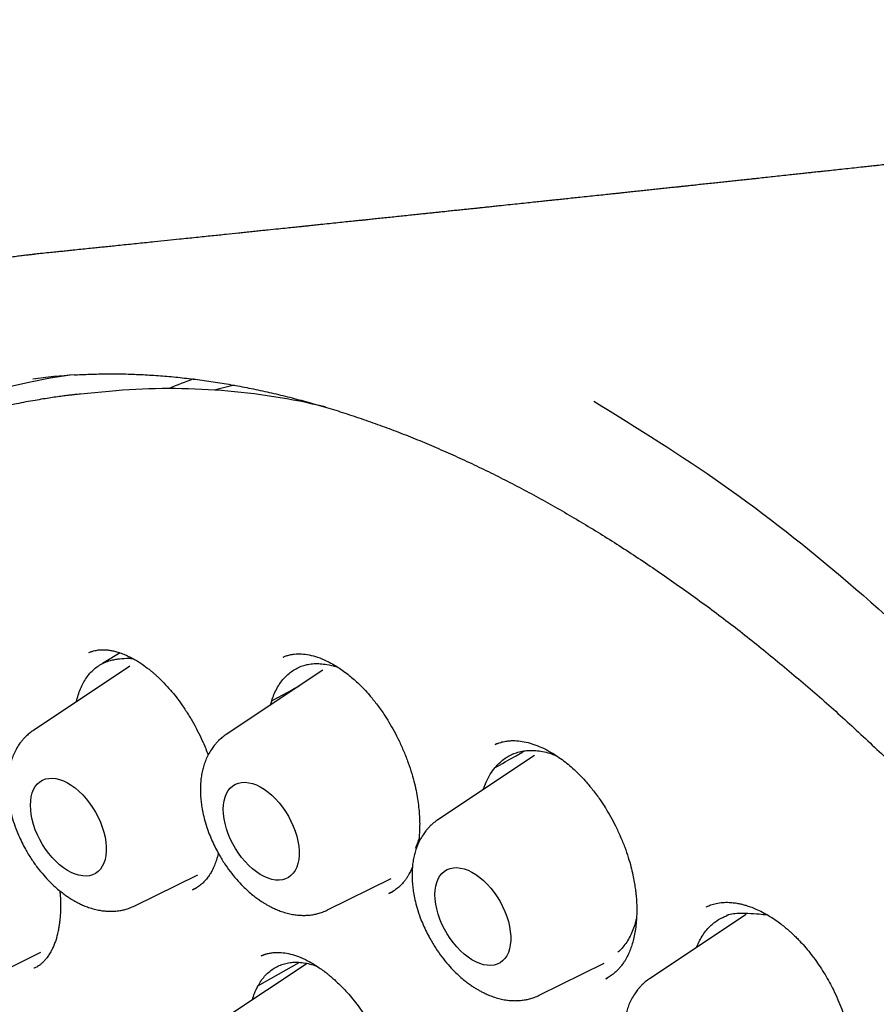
# Model space of a CAD drawing. Header units: millimetres. Extents: x 8 to 897, y 12 to 816.
# Tile 41 of 56: x 829 to 838, y 376 to 387. Entities that reach past the tile are written whole.
import ezdxf

# ---------------------------------------------------------------- set-up
doc = ezdxf.new("R2010")
doc.units = ezdxf.units.MM

msp = doc.modelspace()

# ---------------------------------------------------------------- linework, layer by layer
at = {"color": 7, "linetype": 'Continuous', "lineweight": 30}
for p, q in [((829.368, 382.935), (829.127, 382.908)), ((829.772, 382.971), (829.368, 382.935)), ((829.463, 379.98), (829.466, 379.981)), ((829.821, 379.976), (829.617, 379.857)), ((831.681, 379.927), (831.685, 379.929)), ((829.931, 379.826), (828.828, 379.091)), ((832.133, 379.779), (831.031, 379.045)), ((831.536, 379.381), (831.55, 379.429)), ((834.127, 378.94), (834.102, 378.93)), ((834.551, 378.804), (833.449, 378.07)), ((829.986, 377.086), (830.706, 377.442)), ((832.189, 377.039), (832.916, 377.399)), ((830.647, 377.267), (830.692, 377.291)), ((832.89, 377.225), (832.93, 377.247)), ((836.969, 376.988), (835.867, 376.253)), ((836.75, 376.974), (836.768, 376.985)), ((828.194, 376.2), (828.914, 376.557)), ((831.432, 376.513), (831.435, 376.514)), ((831.48, 376.533), (831.434, 376.514)), ((831.954, 376.428), (831.025, 375.809)), ((831.393, 376.17), (831.864, 376.44)), ((834.607, 376.065), (835.347, 376.431)), ((828.837, 376.375), (828.833, 376.373)), ((835.368, 376.253), (835.386, 376.263))]:
    msp.add_line(p, q, dxfattribs=at)
at = {"color": 7, "linetype": 'Continuous', "lineweight": 30, "flags": 128}
for points in [[(831.121, 383.038), (830.937, 382.991), (830.895, 382.98)], [(828.794, 378.235), (828.797, 378.285), (828.803, 378.332), (828.815, 378.376), (828.83, 378.415), (828.85, 378.449), (828.874, 378.479), (828.902, 378.503), (828.933, 378.522), (828.968, 378.536), (829.005, 378.543), (829.044, 378.545), (829.085, 378.54), (829.128, 378.53), (829.172, 378.514), (829.216, 378.492), (829.261, 378.465), (829.305, 378.433), (829.349, 378.396), (829.391, 378.355), (829.431, 378.309), (829.47, 378.261), (829.505, 378.209), (829.538, 378.155), (829.567, 378.1), (829.593, 378.043), (829.615, 377.985), (829.633, 377.928), (829.647, 377.871), (829.656, 377.815), (829.66, 377.761), (829.66, 377.71), (829.656, 377.661), (829.647, 377.616), (829.633, 377.574), (829.615, 377.538), (829.593, 377.505), (829.567, 377.478), (829.538, 377.457), (829.505, 377.441), (829.47, 377.43), (829.431, 377.426), (829.391, 377.427), (829.349, 377.435), (829.305, 377.448), (829.261, 377.467), (829.216, 377.491), (829.172, 377.521), (829.128, 377.556), (829.085, 377.595), (829.044, 377.638), (829.005, 377.685), (828.968, 377.735), (828.933, 377.788), (828.902, 377.843), (828.874, 377.899), (828.85, 377.956), (828.83, 378.014), (828.815, 378.071), (828.803, 378.128), (828.797, 378.183), (828.794, 378.235)], [(830.997, 378.189), (830.999, 378.239), (831.006, 378.286), (831.018, 378.329), (831.033, 378.368), (831.053, 378.403), (831.077, 378.432), (831.105, 378.457), (831.136, 378.476), (831.17, 378.489), (831.207, 378.496), (831.247, 378.498), (831.288, 378.493), (831.331, 378.483), (831.375, 378.467), (831.419, 378.445), (831.464, 378.418), (831.508, 378.386), (831.552, 378.349), (831.594, 378.308), (831.634, 378.263), (831.672, 378.214), (831.708, 378.163), (831.741, 378.109), (831.77, 378.053), (831.796, 377.996), (831.818, 377.938), (831.836, 377.881), (831.85, 377.824), (831.859, 377.768), (831.863, 377.714), (831.863, 377.663), (831.859, 377.614), (831.85, 377.569), (831.836, 377.528), (831.818, 377.491), (831.796, 377.459), (831.77, 377.432), (831.741, 377.41), (831.708, 377.394), (831.672, 377.384), (831.634, 377.379), (831.594, 377.381), (831.552, 377.388), (831.508, 377.401), (831.464, 377.42), (831.419, 377.445), (831.375, 377.474), (831.331, 377.509), (831.288, 377.548), (831.247, 377.591), (831.207, 377.638), (831.17, 377.688), (831.136, 377.741), (831.105, 377.796), (831.077, 377.852), (831.053, 377.91), (831.033, 377.967), (831.018, 378.025), (831.006, 378.081), (830.999, 378.136), (830.997, 378.189)], [(833.415, 377.214), (833.417, 377.264), (833.424, 377.311), (833.435, 377.354), (833.451, 377.393), (833.471, 377.428), (833.495, 377.457), (833.523, 377.482), (833.554, 377.501), (833.588, 377.514), (833.625, 377.521), (833.665, 377.523), (833.706, 377.518), (833.749, 377.508), (833.793, 377.492), (833.837, 377.47), (833.882, 377.443), (833.926, 377.411), (833.969, 377.374), (834.012, 377.333), (834.052, 377.288), (834.09, 377.239), (834.126, 377.188), (834.159, 377.134), (834.188, 377.078), (834.214, 377.021), (834.236, 376.964), (834.254, 376.906), (834.267, 376.849), (834.276, 376.793), (834.281, 376.739), (834.281, 376.688), (834.276, 376.639), (834.267, 376.594), (834.254, 376.553), (834.236, 376.516), (834.214, 376.484), (834.188, 376.457), (834.159, 376.435), (834.126, 376.419), (834.09, 376.409), (834.052, 376.404), (834.012, 376.406), (833.969, 376.413), (833.926, 376.426), (833.882, 376.445), (833.837, 376.47), (833.793, 376.499), (833.749, 376.534), (833.706, 376.573), (833.665, 376.616), (833.625, 376.663), (833.588, 376.713), (833.554, 376.766), (833.523, 376.821), (833.495, 376.878), (833.471, 376.935), (833.451, 376.992), (833.435, 377.05), (833.424, 377.106), (833.417, 377.161), (833.415, 377.214)]]:
    msp.add_lwpolyline(points, dxfattribs=at)
at = {"color": 7, "linetype": 'Continuous', "lineweight": 30}
for centre, radius, start, end in [((830.044, 377.132), 6.07, 97.5199, 165.505), ((829.7, 376.599), 6.566, 93.4787, 97.6851), ((832.404, 378.221), 5.189, 109.6674, 112.9773), ((830.39, 375.383), 7.614, 76.52, 94.6583)]:
    msp.add_arc(centre, radius, start, end, dxfattribs=at)
for points, knots in [([(852.54, 387.213), (852.534, 387.212), (852.502, 387.208), (852.444, 387.201), (852.365, 387.19), (852.29, 387.18), (852.221, 387.172), (852.164, 387.164), (852.115, 387.158), (852.07, 387.152), (852.013, 387.145), (851.939, 387.135), (851.851, 387.124), (851.759, 387.112), (851.669, 387.1), (851.58, 387.089), (851.473, 387.075), (851.354, 387.06), (851.248, 387.046), (851.175, 387.037), (851.124, 387.03), (851.065, 387.023), (850.987, 387.013), (850.899, 387.002), (850.809, 386.99), (850.735, 386.981), (850.674, 386.973), (850.621, 386.966), (850.567, 386.96), (850.505, 386.952), (850.433, 386.943), (850.35, 386.932), (850.255, 386.92), (850.146, 386.906), (850.03, 386.892), (849.914, 386.877), (849.807, 386.864), (849.712, 386.852), (849.623, 386.841), (849.535, 386.83), (849.445, 386.819), (849.358, 386.808), (849.282, 386.798), (849.216, 386.79), (849.157, 386.783), (849.094, 386.775), (849.015, 386.765), (848.92, 386.754), (848.811, 386.74), (848.704, 386.727), (848.603, 386.715), (848.509, 386.703), (848.42, 386.692), (848.328, 386.681), (848.23, 386.669), (848.136, 386.657), (848.045, 386.646), (847.962, 386.636), (847.88, 386.626), (847.808, 386.618), (847.752, 386.611), (847.711, 386.606), (847.676, 386.602), (847.64, 386.597), (847.596, 386.592), (847.538, 386.585), (847.464, 386.576), (847.371, 386.565), (847.263, 386.552), (847.166, 386.54), (847.084, 386.53), (847.02, 386.522), (846.954, 386.514), (846.885, 386.506), (846.82, 386.498), (846.763, 386.492), (846.706, 386.485), (846.643, 386.477), (846.567, 386.468), (846.486, 386.458), (846.396, 386.448), (846.297, 386.436), (846.189, 386.423), (846.08, 386.41), (845.977, 386.398), (845.884, 386.387), (845.801, 386.377), (845.725, 386.368), (845.652, 386.359), (845.58, 386.351), (845.504, 386.342), (845.42, 386.332), (845.325, 386.321), (845.235, 386.31), (845.154, 386.301), (845.09, 386.293), (845.033, 386.287), (844.985, 386.281), (844.945, 386.276), (844.911, 386.272), (844.875, 386.268), (844.828, 386.263), (844.765, 386.255), (844.692, 386.247), (844.617, 386.238), (844.541, 386.229), (844.469, 386.221), (844.399, 386.213), (844.335, 386.205), (844.276, 386.198), (844.225, 386.193), (844.182, 386.188), (844.143, 386.183), (844.103, 386.178), (844.057, 386.173), (844.002, 386.167), (843.941, 386.16), (843.878, 386.152), (843.818, 386.146), (843.762, 386.139), (843.699, 386.132), (843.633, 386.124), (843.562, 386.116), (843.499, 386.109), (843.441, 386.102), (843.389, 386.096), (843.34, 386.091), (843.29, 386.085), (843.235, 386.078), (843.169, 386.071), (843.097, 386.063), (843.022, 386.054), (842.946, 386.045), (842.872, 386.037), (842.796, 386.028), (842.721, 386.02), (842.65, 386.012), (842.585, 386.004), (842.517, 385.997), (842.441, 385.988), (842.355, 385.978), (842.265, 385.968), (842.176, 385.958), (842.09, 385.948), (842.007, 385.939), (841.918, 385.929), (841.823, 385.918), (841.717, 385.906), (841.607, 385.894), (841.492, 385.881), (841.382, 385.869), (841.28, 385.857), (841.193, 385.847), (841.115, 385.839), (841.041, 385.83), (840.962, 385.822), (840.872, 385.812), (840.769, 385.8), (840.66, 385.788), (840.548, 385.776), (840.437, 385.763), (840.328, 385.751), (840.235, 385.741), (840.162, 385.733), (840.111, 385.727), (840.068, 385.722), (840.03, 385.718), (839.99, 385.714), (839.942, 385.708), (839.885, 385.702), (839.822, 385.695), (839.75, 385.687), (839.67, 385.678), (839.583, 385.669), (839.497, 385.659), (839.423, 385.651), (839.364, 385.645), (839.319, 385.64), (839.28, 385.635), (839.239, 385.631), (839.19, 385.626), (839.13, 385.619), (839.062, 385.612), (838.992, 385.604), (838.923, 385.596), (838.854, 385.589), (838.78, 385.581), (838.706, 385.573), (838.634, 385.565), (838.574, 385.558), (838.526, 385.553), (838.482, 385.548), (838.434, 385.543), (838.373, 385.536), (838.295, 385.528), (838.205, 385.518), (838.108, 385.508), (838.014, 385.497), (837.928, 385.488), (837.858, 385.48), (837.805, 385.475), (837.766, 385.471), (837.725, 385.466), (837.675, 385.461), (837.613, 385.454), (837.543, 385.446), (837.462, 385.438), (837.375, 385.428), (837.281, 385.418), (837.194, 385.409), (837.122, 385.401), (837.066, 385.395), (837.025, 385.391), (836.986, 385.386), (836.941, 385.382), (836.886, 385.376), (836.821, 385.369), (836.752, 385.361), (836.682, 385.354), (836.609, 385.346), (836.533, 385.338), (836.456, 385.33), (836.386, 385.322), (836.324, 385.315), (836.273, 385.31), (836.229, 385.305), (836.184, 385.3), (836.13, 385.295), (836.067, 385.288), (835.998, 385.28), (835.928, 385.273), (835.858, 385.266), (835.786, 385.258), (835.713, 385.25), (835.643, 385.243), (835.58, 385.236), (835.527, 385.23), (835.478, 385.225), (835.422, 385.219), (835.35, 385.211), (835.263, 385.202), (835.168, 385.192), (835.077, 385.183), (834.992, 385.174), (834.915, 385.165), (834.846, 385.158), (834.786, 385.152), (834.734, 385.146), (834.681, 385.141), (834.617, 385.134), (834.539, 385.126), (834.45, 385.116), (834.354, 385.106), (834.251, 385.095), (834.159, 385.086), (834.082, 385.077), (834.025, 385.071), (833.979, 385.067), (833.939, 385.062), (833.898, 385.058), (833.85, 385.053), (833.794, 385.047), (833.733, 385.041), (833.667, 385.034), (833.599, 385.027), (833.531, 385.019), (833.468, 385.013), (833.415, 385.007), (833.372, 385.003), (833.332, 384.999), (833.285, 384.994), (833.223, 384.987), (833.15, 384.979), (833.069, 384.971), (832.987, 384.962), (832.905, 384.954), (832.825, 384.945), (832.75, 384.938), (832.685, 384.931), (832.632, 384.925), (832.588, 384.921), (832.538, 384.916), (832.475, 384.909), (832.394, 384.901), (832.304, 384.891), (832.208, 384.881), (832.119, 384.872), (832.04, 384.864), (831.976, 384.857), (831.921, 384.851), (831.878, 384.847), (831.842, 384.843), (831.793, 384.838), (831.721, 384.83), (831.62, 384.82), (831.526, 384.81), (831.443, 384.802), (831.377, 384.795), (831.307, 384.787), (831.238, 384.78), (831.145, 384.771), (831.024, 384.758), (830.862, 384.741), (830.685, 384.723), (830.514, 384.705), (830.356, 384.689), (830.201, 384.673), (830.028, 384.655), (829.875, 384.639), (829.756, 384.627), (829.678, 384.619), (829.608, 384.612), (829.537, 384.604), (829.458, 384.596), (829.371, 384.587), (829.288, 384.579), (829.213, 384.571), (829.148, 384.564), (829.079, 384.557), (829, 384.549), (828.917, 384.54), (828.861, 384.535), (828.836, 384.532)], [0, 0, 0, 0, 0.000785, 0.004164, 0.007578, 0.011118, 0.013965, 0.016503, 0.018613, 0.020386, 0.022393, 0.025996, 0.029993, 0.033962, 0.037901, 0.04179, 0.045613, 0.05179, 0.05735, 0.059337, 0.061388, 0.063938, 0.067007, 0.071559, 0.075432, 0.078623, 0.081244, 0.083354, 0.08557, 0.088237, 0.091357, 0.094965, 0.099091, 0.103698, 0.10911, 0.114186, 0.118736, 0.12302, 0.126518, 0.130257, 0.134421, 0.138285, 0.141522, 0.144275, 0.146763, 0.149291, 0.152396, 0.156997, 0.161725, 0.166481, 0.170836, 0.174759, 0.178571, 0.182469, 0.186605, 0.191263, 0.194662, 0.198296, 0.202059, 0.205218, 0.207629, 0.209294, 0.210557, 0.212076, 0.21396, 0.216207, 0.219594, 0.223579, 0.228215, 0.233513, 0.236107, 0.238834, 0.241695, 0.244689, 0.247659, 0.250117, 0.252029, 0.25504, 0.258256, 0.261748, 0.265539, 0.269805, 0.274584, 0.279357, 0.283911, 0.287827, 0.291315, 0.294484, 0.297625, 0.300622, 0.30377, 0.307358, 0.311398, 0.315891, 0.318913, 0.321718, 0.324145, 0.326192, 0.32786, 0.329159, 0.330581, 0.332411, 0.335289, 0.338528, 0.34175, 0.344956, 0.348145, 0.351028, 0.353839, 0.356342, 0.358512, 0.360349, 0.361854, 0.363537, 0.365414, 0.367779, 0.370532, 0.373207, 0.375748, 0.378156, 0.380429, 0.383712, 0.386669, 0.389356, 0.391814, 0.394042, 0.39604, 0.397973, 0.400373, 0.403125, 0.406309, 0.409558, 0.412755, 0.415899, 0.418991, 0.422421, 0.425435, 0.428031, 0.430713, 0.433972, 0.437749, 0.441632, 0.445395, 0.44904, 0.45256, 0.455918, 0.460336, 0.464671, 0.469341, 0.474274, 0.479318, 0.483341, 0.487062, 0.490326, 0.493217, 0.496425, 0.500303, 0.504704, 0.509417, 0.514111, 0.518783, 0.523432, 0.528003, 0.530485, 0.532628, 0.534431, 0.535895, 0.537467, 0.539473, 0.541939, 0.544676, 0.547455, 0.55105, 0.554712, 0.558435, 0.561823, 0.564071, 0.565956, 0.567477, 0.56898, 0.571043, 0.573647, 0.576605, 0.579548, 0.582466, 0.585359, 0.588226, 0.591717, 0.594753, 0.59726, 0.599239, 0.60074, 0.602786, 0.605387, 0.608377, 0.612575, 0.61665, 0.620602, 0.624343, 0.627501, 0.629375, 0.630931, 0.632439, 0.634511, 0.637171, 0.640245, 0.643273, 0.647318, 0.651226, 0.654982, 0.65827, 0.660285, 0.661987, 0.663412, 0.665175, 0.667507, 0.670338, 0.673305, 0.676219, 0.67908, 0.682417, 0.685679, 0.688685, 0.691251, 0.693377, 0.695081, 0.696782, 0.699015, 0.70177, 0.704704, 0.707624, 0.710531, 0.713425, 0.716593, 0.719615, 0.722224, 0.724412, 0.726179, 0.728347, 0.731404, 0.735215, 0.739181, 0.74325, 0.746518, 0.749811, 0.75274, 0.755203, 0.7572, 0.759247, 0.761848, 0.765184, 0.768907, 0.772903, 0.777172, 0.781618, 0.784396, 0.786742, 0.788655, 0.790143, 0.791729, 0.793699, 0.796075, 0.798682, 0.80137, 0.804198, 0.807112, 0.809833, 0.812017, 0.813662, 0.815138, 0.816978, 0.819592, 0.822707, 0.826143, 0.829556, 0.832939, 0.836293, 0.839424, 0.842187, 0.844346, 0.845955, 0.847714, 0.850479, 0.853833, 0.857623, 0.861606, 0.865782, 0.868619, 0.871399, 0.873665, 0.875383, 0.876676, 0.87809, 0.881483, 0.885628, 0.890518, 0.893081, 0.895809, 0.898703, 0.901716, 0.904362, 0.910107, 0.916671, 0.924268, 0.931965, 0.937649, 0.943723, 0.951128, 0.958822, 0.962539, 0.965741, 0.968425, 0.971154, 0.974404, 0.978146, 0.981864, 0.984639, 0.987286, 0.989874, 0.993055, 0.996986, 1, 1, 1, 1]), ([(828.843, 384.532), (828.83, 384.53), (828.8, 384.527), (828.753, 384.522), (828.696, 384.515), (828.631, 384.507), (828.557, 384.496), (828.475, 384.484), (828.386, 384.47), (828.295, 384.454), (828.204, 384.437), (828.116, 384.42), (828.001, 384.395), (827.861, 384.362), (827.699, 384.32), (827.571, 384.283), (827.478, 384.255), (827.418, 384.235), (827.367, 384.219), (827.326, 384.205), (827.293, 384.194), (827.264, 384.183), (827.231, 384.172), (827.19, 384.157), (827.14, 384.138), (827.075, 384.114), (826.994, 384.082), (826.895, 384.041), (826.787, 383.994), (826.652, 383.932), (826.493, 383.854), (826.345, 383.775), (826.231, 383.71), (826.148, 383.662), (826.066, 383.612), (825.983, 383.56), (825.904, 383.508), (825.832, 383.459), (825.769, 383.416), (825.721, 383.381), (825.684, 383.355), (825.656, 383.334), (825.627, 383.312), (825.591, 383.285), (825.547, 383.252), (825.49, 383.208), (825.425, 383.155), (825.354, 383.097), (825.286, 383.039), (825.191, 382.956), (825.074, 382.849), (824.94, 382.719), (824.826, 382.604), (824.733, 382.503), (824.656, 382.419), (824.588, 382.341), (824.528, 382.271), (824.476, 382.208), (824.432, 382.153), (824.395, 382.107), (824.362, 382.065), (824.326, 382.019), (824.284, 381.963), (824.236, 381.899), (824.169, 381.806), (824.084, 381.685), (823.987, 381.538), (823.892, 381.389), (823.8, 381.235), (823.706, 381.07), (823.627, 380.923), (823.562, 380.797), (823.512, 380.695), (823.461, 380.591), (823.411, 380.482), (823.361, 380.37), (823.312, 380.258), (823.267, 380.148), (823.226, 380.046), (823.191, 379.955), (823.162, 379.878), (823.139, 379.815), (823.123, 379.771), (823.111, 379.739), (823.102, 379.712), (823.091, 379.681), (823.077, 379.642), (823.061, 379.594), (823.043, 379.539), (823.021, 379.473), (822.996, 379.396), (822.969, 379.309), (822.942, 379.218), (822.916, 379.127), (822.878, 378.993), (822.831, 378.816), (822.777, 378.598), (822.73, 378.386), (822.687, 378.177), (822.647, 377.964), (822.608, 377.736), (822.571, 377.49), (822.538, 377.241), (822.511, 376.994), (822.487, 376.749), (822.467, 376.491), (822.45, 376.222), (822.439, 375.952), (822.432, 375.688), (822.429, 375.43), (822.43, 375.179), (822.435, 374.935), (822.443, 374.708), (822.452, 374.498), (822.463, 374.314), (822.473, 374.156), (822.483, 374.021), (822.493, 373.894), (822.504, 373.767), (822.516, 373.635), (822.532, 373.468), (822.555, 373.262), (822.585, 373.014), (822.62, 372.751), (822.66, 372.475), (822.706, 372.185), (822.759, 371.879), (822.818, 371.562), (822.89, 371.206), (822.975, 370.816), (823.075, 370.394), (823.194, 369.928), (823.336, 369.419), (823.502, 368.866), (823.68, 368.317), (823.872, 367.767), (824.078, 367.214), (824.297, 366.659), (824.529, 366.105), (824.773, 365.553), (825.028, 365.007), (825.292, 364.469), (825.565, 363.939), (825.848, 363.413), (826.127, 362.919), (826.4, 362.456), (826.666, 362.02), (826.944, 361.582), (827.234, 361.141), (827.537, 360.697), (827.809, 360.315), (828.044, 359.993), (828.24, 359.731), (828.441, 359.469), (828.644, 359.209), (828.846, 358.957), (829.041, 358.719), (829.225, 358.499), (829.392, 358.303), (829.544, 358.128), (829.681, 357.973), (829.807, 357.832), (829.923, 357.704), (830.015, 357.604), (830.088, 357.526), (830.149, 357.461), (830.217, 357.388), (830.296, 357.305), (830.384, 357.213), (830.482, 357.111), (830.589, 357.001), (830.706, 356.883), (830.841, 356.748), (830.994, 356.599), (831.166, 356.433), (831.351, 356.257), (831.551, 356.073), (831.764, 355.881), (831.989, 355.683), (832.226, 355.479), (832.477, 355.269), (832.732, 355.063), (832.99, 354.861), (833.25, 354.664), (833.521, 354.465), (833.802, 354.266), (834.095, 354.066), (834.399, 353.868), (834.714, 353.671), (834.927, 353.546), (835.036, 353.482)], [0, 0, 0, 0, 0.001141, 0.002635, 0.004484, 0.006659, 0.009183, 0.012055, 0.015275, 0.018597, 0.021848, 0.025029, 0.028138, 0.034422, 0.040395, 0.046055, 0.048681, 0.050958, 0.052881, 0.054451, 0.055667, 0.056574, 0.057818, 0.059391, 0.061294, 0.063525, 0.066841, 0.07069, 0.075022, 0.079504, 0.08672, 0.094143, 0.097525, 0.100948, 0.104417, 0.107931, 0.111448, 0.114612, 0.11734, 0.119634, 0.12102, 0.122178, 0.123385, 0.124987, 0.126983, 0.129376, 0.132654, 0.135959, 0.139178, 0.142311, 0.14942, 0.156034, 0.162152, 0.166498, 0.170491, 0.174095, 0.177311, 0.180138, 0.182576, 0.184624, 0.186218, 0.188215, 0.190619, 0.193422, 0.196391, 0.202375, 0.208559, 0.21425, 0.220202, 0.2265, 0.233145, 0.236725, 0.240397, 0.244161, 0.248016, 0.251963, 0.255971, 0.25967, 0.263252, 0.266327, 0.268896, 0.270959, 0.272518, 0.273322, 0.274102, 0.275136, 0.276425, 0.277968, 0.279765, 0.281817, 0.284367, 0.287216, 0.290128, 0.292994, 0.295814, 0.302766, 0.309428, 0.315804, 0.321892, 0.328032, 0.334626, 0.341675, 0.349176, 0.355619, 0.362358, 0.36939, 0.37671, 0.384066, 0.391028, 0.397588, 0.404344, 0.410635, 0.416464, 0.421828, 0.426728, 0.430457, 0.433862, 0.436973, 0.440136, 0.443452, 0.446921, 0.452683, 0.458823, 0.465342, 0.472038, 0.479091, 0.486499, 0.49424, 0.502022, 0.512136, 0.522159, 0.532091, 0.545247, 0.558243, 0.571114, 0.583952, 0.597036, 0.610127, 0.623223, 0.636318, 0.649409, 0.662257, 0.675095, 0.687916, 0.70072, 0.7116, 0.722529, 0.73366, 0.745029, 0.756623, 0.768428, 0.775477, 0.782592, 0.789778, 0.797035, 0.80423, 0.810997, 0.817318, 0.823195, 0.828153, 0.832744, 0.836969, 0.840828, 0.84432, 0.846115, 0.848036, 0.850285, 0.85286, 0.855762, 0.858931, 0.862415, 0.866215, 0.870331, 0.875409, 0.880898, 0.886798, 0.893107, 0.899825, 0.906822, 0.914213, 0.921997, 0.930173, 0.937805, 0.945749, 0.954006, 0.962575, 0.971457, 0.980654, 0.990167, 1, 1, 1, 1]), ([(829.298, 383.153), (829.301, 383.153), (829.368, 383.158), (829.499, 383.163), (829.691, 383.167), (829.885, 383.165), (830.081, 383.157), (830.279, 383.145), (830.478, 383.127), (830.679, 383.104), (830.881, 383.076), (831.085, 383.043), (831.29, 383.004), (831.497, 382.961), (831.704, 382.912), (831.913, 382.857), (832.123, 382.798), (832.334, 382.734), (832.546, 382.664), (832.759, 382.589), (832.973, 382.51), (833.188, 382.425), (833.403, 382.335), (833.619, 382.24), (833.835, 382.14), (834.052, 382.036), (834.269, 381.926), (834.486, 381.812), (834.704, 381.692), (834.921, 381.568), (835.139, 381.44), (835.357, 381.306), (835.574, 381.168), (835.792, 381.025), (836.009, 380.878), (836.226, 380.726), (836.442, 380.57), (836.658, 380.41), (836.874, 380.245), (837.089, 380.075), (837.303, 379.902), (837.516, 379.724), (837.728, 379.543), (837.94, 379.357), (838.15, 379.167), (838.359, 378.973), (838.567, 378.776), (838.774, 378.575), (838.98, 378.37), (839.184, 378.161), (839.386, 377.949), (839.587, 377.733), (839.787, 377.514), (839.985, 377.292), (840.181, 377.066), (840.375, 376.838), (840.567, 376.606), (840.757, 376.371), (840.945, 376.133), (841.131, 375.893), (841.315, 375.649), (841.497, 375.403), (841.676, 375.155), (841.853, 374.904), (842.028, 374.65), (842.2, 374.394), (842.37, 374.136), (842.536, 373.876), (842.701, 373.614), (842.862, 373.35), (843.021, 373.084), (843.177, 372.816), (843.33, 372.547), (843.48, 372.276), (843.626, 372.003), (843.77, 371.73), (843.911, 371.455), (844.049, 371.178), (844.183, 370.901), (844.314, 370.623), (844.442, 370.344), (844.566, 370.064), (844.687, 369.783), (844.805, 369.502), (844.919, 369.22), (845.03, 368.938), (845.137, 368.656), (845.24, 368.374), (845.34, 368.091), (845.436, 367.809), (845.528, 367.526), (845.617, 367.244), (845.702, 366.962), (845.783, 366.681), (845.86, 366.4), (845.934, 366.12), (846.003, 365.84), (846.069, 365.562), (846.131, 365.284), (846.188, 365.007), (846.242, 364.732), (846.292, 364.457), (846.338, 364.184), (846.38, 363.913), (846.417, 363.643), (846.451, 363.374), (846.481, 363.107), (846.507, 362.842), (846.528, 362.579), (846.546, 362.318), (846.559, 362.059), (846.568, 361.803), (846.574, 361.548), (846.575, 361.296), (846.572, 361.046), (846.565, 360.799), (846.554, 360.555), (846.539, 360.313), (846.52, 360.074), (846.497, 359.838), (846.47, 359.604), (846.439, 359.374), (846.403, 359.147), (846.364, 358.924), (846.321, 358.703), (846.274, 358.486), (846.223, 358.272), (846.168, 358.062), (846.109, 357.855), (846.046, 357.652), (845.98, 357.453), (845.909, 357.257), (845.835, 357.065), (845.757, 356.878), (845.676, 356.694), (845.59, 356.514), (845.501, 356.338), (845.408, 356.167), (845.311, 355.999), (845.231, 355.867), (845.181, 355.791), (845.167, 355.769)], [0, 0, 0, 0, 0.000441, 0.007755, 0.015064, 0.022369, 0.02967, 0.036966, 0.044258, 0.051547, 0.058833, 0.066116, 0.073396, 0.080673, 0.087948, 0.095222, 0.102494, 0.109764, 0.117033, 0.124301, 0.131568, 0.138834, 0.1461, 0.153365, 0.16063, 0.167894, 0.175159, 0.182424, 0.189688, 0.196953, 0.204218, 0.211483, 0.218748, 0.226014, 0.23328, 0.240546, 0.247813, 0.25508, 0.262348, 0.269616, 0.276884, 0.284153, 0.291422, 0.298692, 0.305962, 0.313232, 0.320503, 0.327775, 0.335046, 0.342319, 0.349591, 0.356864, 0.364137, 0.371411, 0.378685, 0.385959, 0.393233, 0.400508, 0.407783, 0.415058, 0.422333, 0.429609, 0.436885, 0.444161, 0.451437, 0.458713, 0.46599, 0.473266, 0.480542, 0.487819, 0.495096, 0.502372, 0.509649, 0.516926, 0.524202, 0.531479, 0.538755, 0.546032, 0.553308, 0.560584, 0.56786, 0.575136, 0.582412, 0.589687, 0.596962, 0.604237, 0.611512, 0.618787, 0.626061, 0.633335, 0.640609, 0.647882, 0.655155, 0.662427, 0.6697, 0.676971, 0.684243, 0.691514, 0.698784, 0.706055, 0.713324, 0.720593, 0.727862, 0.735131, 0.742398, 0.749666, 0.756933, 0.764199, 0.771465, 0.778731, 0.785996, 0.793261, 0.800525, 0.80779, 0.815053, 0.822317, 0.829581, 0.836844, 0.844107, 0.851371, 0.858634, 0.865898, 0.873162, 0.880426, 0.887691, 0.894957, 0.902224, 0.909492, 0.916761, 0.924032, 0.931304, 0.938579, 0.945855, 0.953135, 0.960417, 0.967702, 0.97499, 0.982283, 0.989579, 0.996879, 1, 1, 1, 1]), ([(829.368, 382.935), (829.356, 382.934), (829.329, 382.931), (829.285, 382.926), (829.232, 382.92), (829.171, 382.912), (829.102, 382.903), (829.024, 382.891), (828.938, 382.878), (828.843, 382.862), (828.741, 382.844), (828.571, 382.81), (828.338, 382.755), (828.03, 382.666), (827.712, 382.554), (827.387, 382.416), (827.145, 382.294), (826.979, 382.202), (826.888, 382.149), (826.804, 382.097), (826.728, 382.05), (826.661, 382.006), (826.603, 381.966), (826.555, 381.934), (826.518, 381.907), (826.489, 381.886), (826.465, 381.869), (826.446, 381.855), (826.429, 381.843), (826.411, 381.829), (826.385, 381.81), (826.349, 381.783), (826.302, 381.747), (826.247, 381.702), (826.185, 381.652), (826.12, 381.597), (826.055, 381.541), (825.951, 381.448), (825.807, 381.312), (825.626, 381.125), (825.445, 380.92), (825.265, 380.698), (825.089, 380.459), (824.919, 380.204), (824.77, 379.957), (824.64, 379.722), (824.527, 379.502), (824.436, 379.309), (824.366, 379.149), (824.317, 379.033), (824.276, 378.931), (824.244, 378.85), (824.22, 378.787), (824.202, 378.74), (824.188, 378.702), (824.177, 378.672), (824.168, 378.645), (824.157, 378.615), (824.143, 378.575), (824.124, 378.522), (824.102, 378.456), (824.076, 378.376), (824.047, 378.285), (824.017, 378.187), (823.988, 378.088), (823.96, 377.99), (823.933, 377.892), (823.895, 377.746), (823.849, 377.554), (823.797, 377.315), (823.749, 377.072), (823.706, 376.82), (823.674, 376.604), (823.651, 376.43), (823.635, 376.302), (823.621, 376.17), (823.607, 376.035), (823.595, 375.896), (823.583, 375.755), (823.574, 375.617), (823.567, 375.491), (823.561, 375.379), (823.557, 375.281), (823.554, 375.192), (823.551, 375.113), (823.55, 375.043), (823.548, 374.98), (823.547, 374.919), (823.546, 374.851), (823.546, 374.773), (823.546, 374.688), (823.546, 374.601), (823.547, 374.514), (823.548, 374.426), (823.55, 374.338), (823.554, 374.187), (823.562, 373.972), (823.581, 373.624), (823.613, 373.203), (823.665, 372.708), (823.732, 372.207), (823.812, 371.701), (823.907, 371.19), (824.011, 370.696), (824.124, 370.218), (824.243, 369.753), (824.376, 369.277), (824.524, 368.789), (824.686, 368.292), (824.864, 367.784), (825.049, 367.289), (825.24, 366.808), (825.435, 366.342), (825.644, 365.871), (825.865, 365.395), (826.1, 364.914), (826.348, 364.43), (826.611, 363.943), (826.877, 363.47), (827.147, 363.014), (827.418, 362.574), (827.7, 362.134), (827.994, 361.695), (828.277, 361.289), (828.546, 360.916), (828.801, 360.576), (829.062, 360.238), (829.328, 359.906), (829.618, 359.555), (829.931, 359.19), (830.265, 358.817), (830.594, 358.463), (830.918, 358.129), (831.234, 357.816), (831.542, 357.522), (831.84, 357.247), (832.132, 356.989), (832.428, 356.736), (832.727, 356.49), (833.03, 356.251), (833.32, 356.031), (833.599, 355.828), (833.829, 355.667), (834.013, 355.542), (834.154, 355.449), (834.29, 355.361), (834.422, 355.276), (834.55, 355.197), (834.67, 355.124), (834.779, 355.059), (834.874, 355.002), (834.957, 354.954), (835.028, 354.914), (835.08, 354.884), (835.116, 354.864), (835.14, 354.851), (835.168, 354.835), (835.206, 354.814), (835.259, 354.785), (835.339, 354.742), (835.447, 354.684), (835.579, 354.616), (835.719, 354.545), (835.868, 354.472), (836.025, 354.397), (836.189, 354.321), (836.387, 354.234), (836.615, 354.138), (836.867, 354.039), (837.114, 353.948), (837.355, 353.866), (837.591, 353.792), (837.821, 353.725), (838.018, 353.672), (838.182, 353.632), (838.308, 353.603), (838.42, 353.579), (838.518, 353.559), (838.603, 353.542), (838.677, 353.529), (838.743, 353.517), (838.81, 353.506), (838.885, 353.494), (838.974, 353.48), (839.075, 353.466), (839.19, 353.452), (839.316, 353.438), (839.454, 353.425), (839.603, 353.414), (839.763, 353.405), (839.978, 353.397), (840.245, 353.397), (840.558, 353.411), (840.87, 353.439), (841.126, 353.475), (841.327, 353.51), (841.474, 353.54), (841.621, 353.574), (841.767, 353.611), (841.912, 353.652), (842.041, 353.692), (842.152, 353.729), (842.242, 353.761), (842.32, 353.79), (842.388, 353.816), (842.445, 353.839), (842.495, 353.86), (842.54, 353.879), (842.584, 353.898), (842.629, 353.918), (842.677, 353.94), (842.732, 353.966), (842.795, 353.996), (842.866, 354.031), (842.945, 354.072), (843.035, 354.121), (843.135, 354.177), (843.246, 354.243), (843.365, 354.318), (843.492, 354.402), (843.625, 354.497), (843.754, 354.594), (843.876, 354.692), (843.987, 354.786), (844.093, 354.88), (844.192, 354.973), (844.285, 355.064), (844.381, 355.161), (844.479, 355.266), (844.577, 355.375), (844.665, 355.478), (844.744, 355.575), (844.815, 355.665), (844.878, 355.746), (844.932, 355.82), (844.966, 355.867), (844.981, 355.889)], [0, 0, 0, 0, 0.000752, 0.001803, 0.003155, 0.004705, 0.006524, 0.008613, 0.010972, 0.013602, 0.016503, 0.019608, 0.028176, 0.036739, 0.046926, 0.057105, 0.067277, 0.070446, 0.073564, 0.076428, 0.079016, 0.081329, 0.083366, 0.085128, 0.086319, 0.08734, 0.08819, 0.088871, 0.089387, 0.089985, 0.090799, 0.092149, 0.093849, 0.095901, 0.098254, 0.100669, 0.103116, 0.105594, 0.112571, 0.119785, 0.127374, 0.135194, 0.143211, 0.151423, 0.15983, 0.166119, 0.172514, 0.179009, 0.182598, 0.185773, 0.188533, 0.190879, 0.192322, 0.193547, 0.194553, 0.195342, 0.195924, 0.19665, 0.197698, 0.199066, 0.200756, 0.20281, 0.205196, 0.207698, 0.210172, 0.212616, 0.215031, 0.217417, 0.223253, 0.228907, 0.234447, 0.240224, 0.246288, 0.249082, 0.251933, 0.254841, 0.257806, 0.260828, 0.263907, 0.266931, 0.269707, 0.271984, 0.274056, 0.275925, 0.27759, 0.279051, 0.280308, 0.281518, 0.282887, 0.284563, 0.28635, 0.288138, 0.289926, 0.291714, 0.293502, 0.29529, 0.300911, 0.306534, 0.316218, 0.325907, 0.3356, 0.345299, 0.355002, 0.364732, 0.373233, 0.381916, 0.390779, 0.399823, 0.409049, 0.418455, 0.428043, 0.436581, 0.445258, 0.454074, 0.463029, 0.472123, 0.481355, 0.490727, 0.500237, 0.508877, 0.517628, 0.52649, 0.535465, 0.544551, 0.551769, 0.559056, 0.566411, 0.57382, 0.581119, 0.590187, 0.599005, 0.607575, 0.615896, 0.623969, 0.631655, 0.639101, 0.646307, 0.653273, 0.660924, 0.668263, 0.67529, 0.682005, 0.688408, 0.691864, 0.695222, 0.698482, 0.701644, 0.704707, 0.707612, 0.710222, 0.712488, 0.714465, 0.716154, 0.717553, 0.718171, 0.71871, 0.719283, 0.720186, 0.721431, 0.723019, 0.725954, 0.729109, 0.732458, 0.736003, 0.739743, 0.743678, 0.747809, 0.75397, 0.760035, 0.765989, 0.771833, 0.777567, 0.78319, 0.788679, 0.792141, 0.795262, 0.798041, 0.80048, 0.802578, 0.804392, 0.806031, 0.807524, 0.809428, 0.811664, 0.814232, 0.817132, 0.820364, 0.823862, 0.82768, 0.831819, 0.836274, 0.844499, 0.852848, 0.861323, 0.869923, 0.874053, 0.878212, 0.882399, 0.886614, 0.890857, 0.895065, 0.898071, 0.900766, 0.903148, 0.905219, 0.906978, 0.908424, 0.909816, 0.911176, 0.912554, 0.914028, 0.915786, 0.917798, 0.920093, 0.92267, 0.925529, 0.928935, 0.932669, 0.936733, 0.941127, 0.94585, 0.950902, 0.955102, 0.959326, 0.963364, 0.967216, 0.970882, 0.974362, 0.978733, 0.98277, 0.986474, 0.989845, 0.992883, 0.995588, 0.99796, 1, 1, 1, 1]), ([(835.23, 382.852), (835.724, 382.548), (836.702, 381.944), (838.132, 380.814), (839.494, 379.564), (840.772, 378.199), (841.957, 376.752), (843.038, 375.245), (844.012, 373.701), (844.964, 371.974), (845.851, 370.078), (846.623, 368.045), (847.108, 366.398), (847.4, 365.133), (847.574, 364.221), (847.705, 363.34), (847.795, 362.491), (847.847, 361.675), (847.869, 360.497), (847.775, 359.005), (847.442, 357.302), (846.897, 355.786), (846.147, 354.488), (845.212, 353.419), (844.097, 352.618), (843.104, 352.138), (842.45, 352.024), (842.264, 351.992)], [0, 0, 0, 0, 0.046039, 0.091082, 0.135134, 0.178195, 0.220256, 0.261327, 0.301415, 0.340521, 0.39111, 0.439953, 0.487057, 0.509961, 0.532427, 0.554456, 0.576048, 0.597206, 0.617929, 0.669842, 0.72169, 0.773472, 0.82517, 0.876764, 0.928255, 0.979634, 1, 1, 1, 1]), ([(829.462, 379.981), (829.474, 379.985), (829.496, 379.994), (829.528, 380.002), (829.555, 380.008), (829.577, 380.011), (829.598, 380.012), (829.615, 380.013), (829.634, 380.013), (829.654, 380.012), (829.675, 380.01), (829.697, 380.007), (829.727, 380.002), (829.767, 379.994), (829.819, 379.978), (829.874, 379.957), (829.93, 379.931), (829.985, 379.902), (830.042, 379.867), (830.095, 379.831), (830.138, 379.798), (830.171, 379.772), (830.199, 379.748), (830.226, 379.725), (830.266, 379.687), (830.324, 379.63), (830.392, 379.555), (830.461, 379.471), (830.527, 379.381), (830.593, 379.281), (830.657, 379.174), (830.715, 379.064), (830.772, 378.944), (830.806, 378.859), (830.825, 378.811)], [0, 0, 0, 0, 0.038961, 0.071015, 0.096126, 0.116034, 0.128956, 0.141925, 0.155629, 0.17007, 0.185252, 0.201177, 0.217849, 0.249433, 0.284891, 0.324767, 0.357615, 0.393018, 0.430976, 0.466148, 0.491932, 0.512248, 0.527888, 0.544385, 0.562769, 0.604406, 0.653457, 0.695533, 0.74168, 0.791802, 0.842285, 0.891368, 0.939057, 1, 1, 1, 1]), ([(829.32, 379.419), (829.321, 379.425), (829.328, 379.458), (829.345, 379.513), (829.372, 379.584), (829.405, 379.648), (829.442, 379.706), (829.485, 379.758), (829.534, 379.803), (829.587, 379.841), (829.645, 379.87), (829.702, 379.889), (829.758, 379.902), (829.827, 379.912), (829.896, 379.916), (829.947, 379.914), (829.962, 379.913)], [0, 0, 0, 0, 0.016127, 0.09203, 0.165509, 0.23946, 0.314894, 0.39084, 0.467088, 0.543896, 0.622449, 0.701545, 0.763399, 0.82539, 0.950154, 1, 1, 1, 1]), ([(831.68, 379.928), (831.691, 379.933), (831.711, 379.941), (831.755, 379.955), (831.818, 379.965), (831.891, 379.967), (831.979, 379.955), (832.074, 379.93), (832.163, 379.894), (832.242, 379.853), (832.308, 379.813), (832.372, 379.769), (832.432, 379.723), (832.491, 379.673), (832.548, 379.621), (832.607, 379.561), (832.674, 379.487), (832.751, 379.392), (832.825, 379.287), (832.892, 379.182), (832.95, 379.081), (833.007, 378.97), (833.061, 378.849), (833.109, 378.724), (833.15, 378.601), (833.181, 378.487), (833.204, 378.383), (833.22, 378.285), (833.231, 378.195), (833.238, 378.114), (833.241, 378.038), (833.24, 377.959), (833.236, 377.879), (833.23, 377.827), (833.227, 377.803)], [0, 0, 0, 0, 0.0304429, 0.0575964, 0.0830086, 0.1227776, 0.1646983, 0.2078865, 0.2520126, 0.2819871, 0.3110467, 0.3371687, 0.3645582, 0.3881893, 0.4124245, 0.438145, 0.4653946, 0.5029301, 0.5449058, 0.5753679, 0.6078075, 0.642221, 0.6786023, 0.7167906, 0.7533241, 0.7867924, 0.8172154, 0.8445914, 0.8734214, 0.8978648, 0.9193953, 0.9448163, 0.9749334, 1, 1, 1, 1]), ([(831.55, 379.429), (831.559, 379.453), (831.575, 379.502), (831.608, 379.569), (831.645, 379.63), (831.688, 379.685), (831.735, 379.732), (831.786, 379.772), (831.842, 379.805), (831.902, 379.83), (831.966, 379.847), (832.034, 379.856), (832.105, 379.855), (832.193, 379.843), (832.26, 379.83), (832.302, 379.815), (832.304, 379.814)], [0, 0, 0, 0, 0.070749, 0.141498, 0.214307, 0.287119, 0.358081, 0.429045, 0.501909, 0.574772, 0.648444, 0.722113, 0.797979, 0.873874, 0.993064, 1, 1, 1, 1]), ([(831.55, 379.429), (831.626, 379.47), (831.732, 379.527), (831.838, 379.586), (831.869, 379.603)], [0, 0, 0, 0, 0.708871, 1, 1, 1, 1]), ([(828.828, 379.091), (828.812, 379.08), (828.781, 379.058), (828.743, 379.023), (828.714, 378.993), (828.687, 378.96), (828.655, 378.917), (828.622, 378.86), (828.593, 378.798), (828.572, 378.738), (828.556, 378.677), (828.543, 378.615), (828.535, 378.549), (828.532, 378.477), (828.533, 378.403), (828.539, 378.329), (828.549, 378.255), (828.565, 378.173), (828.59, 378.076), (828.622, 377.981), (828.659, 377.891), (828.696, 377.811), (828.743, 377.721), (828.801, 377.625), (828.871, 377.525), (828.944, 377.436), (829.013, 377.362), (829.075, 377.303), (829.129, 377.257), (829.176, 377.221), (829.217, 377.192), (829.252, 377.169), (829.284, 377.149), (829.318, 377.13), (829.358, 377.11), (829.405, 377.088), (829.462, 377.066), (829.523, 377.048), (829.584, 377.034), (829.639, 377.027), (829.687, 377.023), (829.73, 377.023), (829.777, 377.026), (829.826, 377.033), (829.878, 377.045), (829.931, 377.061), (829.967, 377.077), (829.986, 377.086)], [0, 0, 0, 0, 0.021656, 0.039844, 0.054579, 0.066863, 0.087356, 0.113284, 0.137374, 0.159789, 0.180856, 0.203141, 0.225997, 0.249052, 0.276055, 0.299006, 0.321391, 0.34799, 0.378826, 0.413895, 0.439634, 0.466284, 0.492225, 0.529781, 0.565768, 0.600228, 0.633198, 0.658419, 0.680939, 0.700171, 0.716096, 0.729921, 0.741191, 0.753882, 0.768418, 0.786032, 0.806873, 0.830838, 0.852941, 0.873351, 0.889713, 0.904549, 0.918869, 0.93951, 0.95682, 0.976984, 1, 1, 1, 1]), ([(831.031, 379.045), (831.015, 379.033), (830.984, 379.011), (830.946, 378.977), (830.917, 378.946), (830.889, 378.913), (830.858, 378.87), (830.825, 378.813), (830.796, 378.751), (830.775, 378.691), (830.758, 378.631), (830.746, 378.568), (830.738, 378.502), (830.735, 378.43), (830.736, 378.356), (830.742, 378.282), (830.752, 378.208), (830.768, 378.126), (830.793, 378.03), (830.825, 377.934), (830.862, 377.844), (830.899, 377.764), (830.946, 377.674), (831.004, 377.578), (831.074, 377.479), (831.147, 377.39), (831.215, 377.316), (831.278, 377.256), (831.332, 377.211), (831.379, 377.174), (831.42, 377.145), (831.455, 377.122), (831.487, 377.103), (831.521, 377.084), (831.561, 377.063), (831.608, 377.042), (831.665, 377.02), (831.726, 377.001), (831.787, 376.988), (831.841, 376.98), (831.89, 376.977), (831.933, 376.977), (831.98, 376.979), (832.029, 376.986), (832.081, 376.998), (832.134, 377.014), (832.17, 377.031), (832.189, 377.039)], [0, 0, 0, 0, 0.021656, 0.039844, 0.054579, 0.066863, 0.087356, 0.113284, 0.137374, 0.159789, 0.180856, 0.203141, 0.225997, 0.249052, 0.276055, 0.299006, 0.321391, 0.34799, 0.378826, 0.413895, 0.439634, 0.466284, 0.492225, 0.529781, 0.565768, 0.600228, 0.633198, 0.658419, 0.680939, 0.700171, 0.716096, 0.729921, 0.741191, 0.753882, 0.768418, 0.786032, 0.806873, 0.830838, 0.852941, 0.873351, 0.889713, 0.904549, 0.918869, 0.93951, 0.95682, 0.976984, 1, 1, 1, 1]), ([(834.102, 378.93), (834.123, 378.939), (834.162, 378.955), (834.221, 378.968), (834.275, 378.974), (834.337, 378.975), (834.413, 378.967), (834.5, 378.947), (834.591, 378.916), (834.682, 378.874), (834.769, 378.825), (834.847, 378.772), (834.919, 378.718), (834.989, 378.659), (835.061, 378.59), (835.138, 378.509), (835.22, 378.41), (835.296, 378.308), (835.363, 378.205), (835.422, 378.105), (835.479, 377.997), (835.534, 377.879), (835.583, 377.759), (835.623, 377.642), (835.654, 377.536), (835.676, 377.442), (835.692, 377.361), (835.702, 377.291), (835.71, 377.234), (835.715, 377.182), (835.718, 377.128), (835.721, 377.063), (835.72, 376.987), (835.716, 376.904), (835.707, 376.82), (835.693, 376.742), (835.675, 376.67), (835.654, 376.604), (835.633, 376.551), (835.613, 376.509), (835.595, 376.477), (835.579, 376.449), (835.562, 376.424), (835.545, 376.401), (835.523, 376.374), (835.496, 376.345), (835.46, 376.312), (835.417, 376.28), (835.383, 376.261), (835.365, 376.252)], [0, 0, 0, 0, 0.029908, 0.05566, 0.077228, 0.094569, 0.124189, 0.154315, 0.184174, 0.213469, 0.241077, 0.265472, 0.286825, 0.308501, 0.331703, 0.356694, 0.384806, 0.416253, 0.439083, 0.463394, 0.489177, 0.516412, 0.544693, 0.57095, 0.594533, 0.615457, 0.63373, 0.64936, 0.662352, 0.672967, 0.685336, 0.700884, 0.719598, 0.741418, 0.763963, 0.785857, 0.807107, 0.827726, 0.847597, 0.861153, 0.873285, 0.884002, 0.893911, 0.903462, 0.916296, 0.932388, 0.951711, 0.974248, 1, 1, 1, 1]), ([(834.104, 378.667), (834.119, 378.684), (834.149, 378.719), (834.2, 378.762), (834.256, 378.798), (834.316, 378.826), (834.379, 378.847), (834.445, 378.859), (834.514, 378.864), (834.588, 378.86), (834.665, 378.847), (834.739, 378.826), (834.787, 378.806), (834.808, 378.797)], [0, 0, 0, 0, 0.089157, 0.17895, 0.270704, 0.363113, 0.453159, 0.543206, 0.634438, 0.726899, 0.825354, 0.924626, 1, 1, 1, 1]), ([(834.104, 378.667), (834.178, 378.709), (834.289, 378.772), (834.401, 378.835), (834.438, 378.856)], [0, 0, 0, 0, 0.6695335, 1, 1, 1, 1]), ([(833.967, 378.415), (833.968, 378.418), (833.976, 378.448), (834.002, 378.507), (834.044, 378.592), (834.084, 378.642), (834.104, 378.667)], [0, 0, 0, 0, 0.026775, 0.297992, 0.646824, 1, 1, 1, 1]), ([(833.449, 378.07), (833.432, 378.058), (833.402, 378.036), (833.364, 378.002), (833.335, 377.971), (833.307, 377.938), (833.276, 377.895), (833.242, 377.838), (833.214, 377.776), (833.192, 377.716), (833.176, 377.656), (833.164, 377.593), (833.156, 377.527), (833.152, 377.455), (833.154, 377.381), (833.16, 377.307), (833.17, 377.233), (833.186, 377.151), (833.211, 377.055), (833.243, 376.959), (833.279, 376.869), (833.316, 376.789), (833.364, 376.699), (833.422, 376.603), (833.492, 376.504), (833.564, 376.415), (833.633, 376.341), (833.696, 376.281), (833.749, 376.236), (833.797, 376.199), (833.837, 376.17), (833.872, 376.148), (833.905, 376.128), (833.939, 376.109), (833.978, 376.088), (834.026, 376.067), (834.083, 376.045), (834.144, 376.026), (834.205, 376.013), (834.259, 376.005), (834.307, 376.002), (834.351, 376.002), (834.398, 376.005), (834.446, 376.011), (834.499, 376.023), (834.552, 376.039), (834.588, 376.056), (834.607, 376.065)], [0, 0, 0, 0, 0.021656, 0.039844, 0.054579, 0.066863, 0.087356, 0.113284, 0.137374, 0.159789, 0.180856, 0.203141, 0.225997, 0.249052, 0.276055, 0.299006, 0.321391, 0.34799, 0.378826, 0.413895, 0.439634, 0.466284, 0.492225, 0.529781, 0.565768, 0.600228, 0.633198, 0.658419, 0.680939, 0.700171, 0.716096, 0.729921, 0.741191, 0.753882, 0.768418, 0.786032, 0.806873, 0.830838, 0.852941, 0.873351, 0.889713, 0.904549, 0.918869, 0.93951, 0.95682, 0.976984, 1, 1, 1, 1]), ([(833.234, 377.864), (833.228, 377.842), (833.215, 377.799), (833.198, 377.761), (833.19, 377.743)], [0, 0, 0, 0, 0.518466, 1, 1, 1, 1]), ([(830.941, 377.685), (830.934, 377.659), (830.921, 377.609), (830.896, 377.545), (830.871, 377.492), (830.85, 377.455), (830.833, 377.43), (830.82, 377.411), (830.804, 377.39), (830.78, 377.363), (830.747, 377.331), (830.703, 377.296), (830.667, 377.278), (830.648, 377.268)], [0, 0, 0, 0, 0.119782, 0.225064, 0.331788, 0.425195, 0.458101, 0.501394, 0.556145, 0.622291, 0.72811, 0.854003, 1, 1, 1, 1]), ([(833.157, 377.529), (833.154, 377.521), (833.143, 377.494), (833.124, 377.458), (833.103, 377.421), (833.083, 377.39), (833.058, 377.358), (833.026, 377.321), (832.986, 377.285), (832.941, 377.252), (832.909, 377.236), (832.892, 377.227)], [0, 0, 0, 0, 0.0517424, 0.1684822, 0.2526768, 0.3294736, 0.4215554, 0.5305924, 0.6608656, 0.8173128, 1, 1, 1, 1]), ([(829.13, 377.257), (829.132, 377.231), (829.138, 377.17), (829.139, 377.084), (829.137, 377.005), (829.132, 376.943), (829.127, 376.894), (829.12, 376.848), (829.111, 376.795), (829.098, 376.74), (829.083, 376.688), (829.066, 376.642), (829.047, 376.598), (829.029, 376.564), (829.013, 376.537), (829, 376.516), (828.984, 376.494), (828.964, 376.469), (828.94, 376.443), (828.913, 376.419), (828.888, 376.4), (828.864, 376.385), (828.843, 376.375), (828.837, 376.373), (828.834, 376.372)], [0, 0, 0, 0, 0.056557, 0.129377, 0.19022, 0.239113, 0.276439, 0.311214, 0.356585, 0.412354, 0.459083, 0.509187, 0.562654, 0.615928, 0.649553, 0.676393, 0.70837, 0.747541, 0.793898, 0.837803, 0.879832, 0.916904, 0.963511, 1, 1, 1, 1]), ([(836.514, 377.074), (836.527, 377.08), (836.554, 377.093), (836.611, 377.111), (836.681, 377.124), (836.754, 377.128), (836.818, 377.123), (836.873, 377.115), (836.921, 377.105), (836.969, 377.092), (837.022, 377.074), (837.085, 377.049), (837.159, 377.013), (837.239, 376.968), (837.315, 376.918), (837.378, 376.87), (837.428, 376.83), (837.466, 376.797), (837.497, 376.769), (837.529, 376.738), (837.57, 376.696), (837.624, 376.639), (837.688, 376.563), (837.754, 376.478), (837.816, 376.388), (837.871, 376.301), (837.921, 376.213), (837.971, 376.117), (838.018, 376.016), (838.061, 375.909), (838.102, 375.794), (838.137, 375.675), (838.164, 375.554), (838.181, 375.451), (838.192, 375.361), (838.198, 375.273), (838.2, 375.178), (838.195, 375.074), (838.181, 374.964), (838.157, 374.853), (838.121, 374.744), (838.071, 374.643), (838.012, 374.56), (837.952, 374.499), (837.904, 374.462), (837.874, 374.445), (837.86, 374.437)], [0, 0, 0, 0, 0.022476, 0.047213, 0.074362, 0.100431, 0.122179, 0.139482, 0.154475, 0.169649, 0.185936, 0.205496, 0.228436, 0.254778, 0.278228, 0.297871, 0.31349, 0.325066, 0.333168, 0.342869, 0.355357, 0.373457, 0.395366, 0.421103, 0.44293, 0.465302, 0.486773, 0.507332, 0.533309, 0.557634, 0.580304, 0.611204, 0.638417, 0.661998, 0.681967, 0.701913, 0.725166, 0.751701, 0.781386, 0.813595, 0.848231, 0.885253, 0.92408, 0.950765, 0.977905, 1, 1, 1, 1]), ([(836.404, 376.611), (836.404, 376.613), (836.414, 376.64), (836.438, 376.689), (836.476, 376.755), (836.52, 376.814), (836.566, 376.862), (836.626, 376.911), (836.685, 376.948), (836.734, 376.968), (836.75, 376.974)], [0, 0, 0, 0, 0.0101651, 0.1489442, 0.290206, 0.4314678, 0.5752997, 0.6804364, 0.8927229, 1, 1, 1, 1]), ([(836.748, 376.981), (836.773, 376.987), (836.824, 376.999), (836.906, 377.003), (837.004, 377.001), (837.105, 376.995), (837.179, 376.987), (837.209, 376.983)], [0, 0, 0, 0, 0.178397, 0.357388, 0.53636, 0.81077, 1, 1, 1, 1]), ([(835.718, 376.954), (835.715, 376.939), (835.706, 376.896), (835.685, 376.83), (835.654, 376.755), (835.617, 376.687), (835.575, 376.627), (835.537, 376.583), (835.512, 376.562), (835.505, 376.556)], [0, 0, 0, 0, 0.086976, 0.253724, 0.424098, 0.595725, 0.762504, 0.929283, 1, 1, 1, 1]), ([(831.431, 376.514), (831.445, 376.52), (831.47, 376.531), (831.511, 376.543), (831.553, 376.55), (831.611, 376.555), (831.68, 376.552), (831.765, 376.536), (831.859, 376.507), (831.949, 376.466), (832.028, 376.421), (832.089, 376.382), (832.141, 376.345), (832.182, 376.314), (832.217, 376.285), (832.252, 376.255), (832.294, 376.217), (832.344, 376.168), (832.401, 376.109), (832.462, 376.04), (832.524, 375.962), (832.597, 375.862), (832.679, 375.736), (832.755, 375.599), (832.817, 375.47), (832.867, 375.353), (832.912, 375.232), (832.949, 375.113), (832.978, 375.001), (832.998, 374.905), (833.012, 374.824), (833.02, 374.758), (833.025, 374.701), (833.029, 374.652), (833.03, 374.609), (833.031, 374.566), (833.03, 374.512), (833.027, 374.445), (833.019, 374.367), (833.004, 374.276), (832.979, 374.181), (832.945, 374.093), (832.908, 374.024), (832.877, 373.98), (832.854, 373.952), (832.838, 373.934), (832.818, 373.915), (832.793, 373.893), (832.761, 373.871), (832.737, 373.858), (832.724, 373.851)], [0, 0, 0, 0, 0.023817, 0.045038, 0.063673, 0.080071, 0.111259, 0.141745, 0.173921, 0.208, 0.230925, 0.250782, 0.267274, 0.280366, 0.290239, 0.301091, 0.314599, 0.330764, 0.349587, 0.370616, 0.392504, 0.415156, 0.45057, 0.48774, 0.513509, 0.540063, 0.567405, 0.594847, 0.619962, 0.642547, 0.65984, 0.675187, 0.68861, 0.700122, 0.709737, 0.719894, 0.732672, 0.750864, 0.772555, 0.79642, 0.830291, 0.861657, 0.890298, 0.914955, 0.922312, 0.931558, 0.943963, 0.959514, 0.978197, 1, 1, 1, 1]), ([(831.393, 376.17), (831.404, 376.19), (831.427, 376.23), (831.469, 376.282), (831.515, 376.328), (831.566, 376.367), (831.621, 376.398), (831.68, 376.421), (831.743, 376.436), (831.809, 376.443), (831.878, 376.441), (831.949, 376.43), (832.012, 376.415), (832.052, 376.401), (832.066, 376.396)], [0, 0, 0, 0, 0.084158, 0.16832, 0.254886, 0.341454, 0.426519, 0.511583, 0.599018, 0.68645, 0.772946, 0.859452, 0.948089, 1, 1, 1, 1]), ([(835.867, 376.253), (835.85, 376.242), (835.819, 376.22), (835.782, 376.185), (835.753, 376.155), (835.725, 376.122), (835.693, 376.078), (835.66, 376.022), (835.631, 375.96), (835.61, 375.899), (835.594, 375.839), (835.582, 375.777), (835.574, 375.711), (835.57, 375.639), (835.571, 375.565), (835.577, 375.491), (835.587, 375.417), (835.603, 375.334), (835.629, 375.238), (835.661, 375.143), (835.697, 375.053), (835.734, 374.973), (835.781, 374.883), (835.84, 374.786), (835.91, 374.687), (835.982, 374.598), (836.051, 374.524), (836.114, 374.465), (836.167, 374.419), (836.214, 374.383), (836.255, 374.354), (836.29, 374.331), (836.323, 374.311), (836.356, 374.292), (836.396, 374.272), (836.444, 374.25), (836.501, 374.228), (836.562, 374.21), (836.623, 374.196), (836.677, 374.189), (836.725, 374.185), (836.768, 374.185), (836.816, 374.188), (836.864, 374.195), (836.916, 374.206), (836.97, 374.223), (837.005, 374.239), (837.024, 374.248)], [0, 0, 0, 0, 0.021656, 0.039844, 0.054579, 0.066863, 0.087356, 0.113284, 0.137374, 0.159789, 0.180856, 0.203141, 0.225997, 0.249052, 0.276055, 0.299006, 0.321391, 0.34799, 0.378826, 0.413895, 0.439634, 0.466284, 0.492225, 0.529781, 0.565768, 0.600228, 0.633198, 0.658419, 0.680939, 0.700171, 0.716096, 0.729921, 0.741191, 0.753882, 0.768418, 0.786032, 0.806873, 0.830838, 0.852941, 0.873351, 0.889713, 0.904549, 0.918869, 0.93951, 0.95682, 0.976984, 1, 1, 1, 1]), ([(831.33, 376.012), (831.338, 376.037), (831.354, 376.094), (831.379, 376.142), (831.393, 376.17)], [0, 0, 0, 0, 0.432154, 1, 1, 1, 1])]:
    msp.add_open_spline(points, degree=3, knots=knots, dxfattribs=at)

doc.saveas('drawing.dxf')
